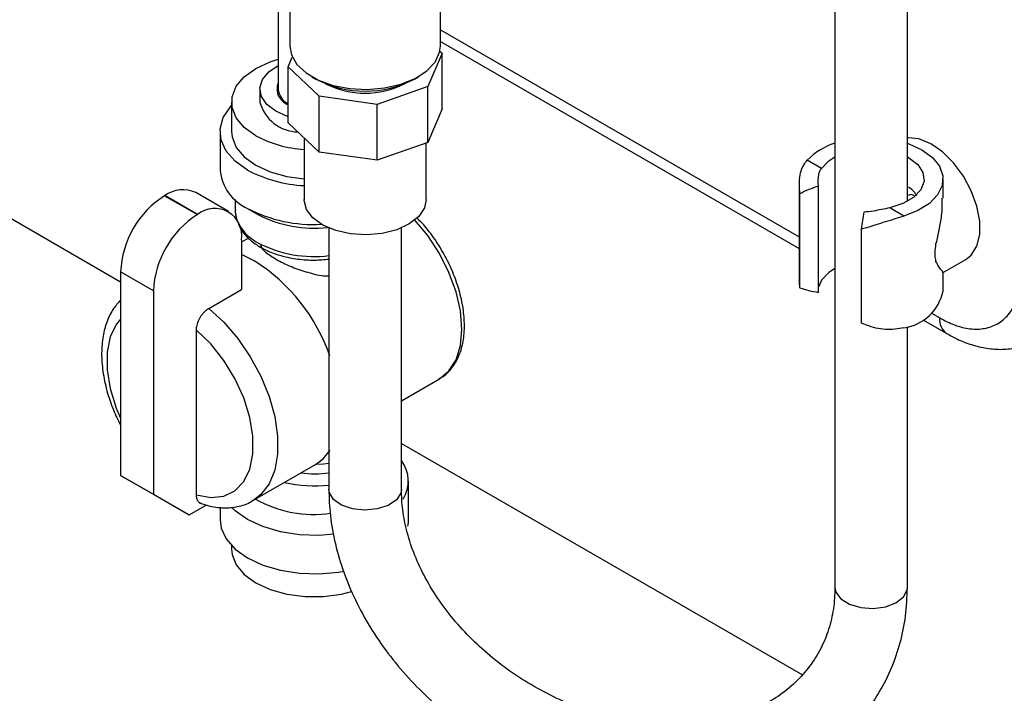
# Model space of a CAD drawing. Header units: inches. Extents: x 0.4 to 16.8, y 0 to 10.8.
# Tile 80 of 104: x 14.969 to 15.253, y 7.199 to 7.393. Entities that reach past the tile are written whole.
import ezdxf

# ---------------------------------------------------------------- set-up
doc = ezdxf.new("R2010")
doc.units = ezdxf.units.IN
doc.header["$MEASUREMENT"] = 0

msp = doc.modelspace()

# ---------------------------------------------------------------- linework, layer by layer
at = {"color": 7, "linetype": 'Continuous'}
for p, q in [((15.2038046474, 7.6137252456), (15.2038046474, 7.2291922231)), ((15.2246379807, 7.3402275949), (15.2246379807, 7.5587080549)), ((15.0437312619, 7.4123962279), (15.0437312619, 7.3725873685)), ((15.0471097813, 7.4096469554), (15.0471097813, 7.3849663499)), ((15.0904168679, 7.3849663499), (15.0904168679, 7.3971061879)), ((15.0904168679, 7.3895905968), (15.1935520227, 7.3300519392)), ((15.0904168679, 7.3862612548), (15.1935520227, 7.3267225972)), ((14.8847326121, 7.3828245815), (14.9984632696, 7.3171692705)), ((15.0908719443, 7.3829249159), (15.0868180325, 7.3733210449)), ((15.0902671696, 7.383499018), (15.0908719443, 7.3829249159)), ((15.0908719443, 7.3668512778), (15.0908719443, 7.3829249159)), ((15.046654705, 7.3789709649), (15.0478330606, 7.3817625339)), ((15.0555517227, 7.3705251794), (15.046654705, 7.3789709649)), ((15.046654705, 7.3628973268), (15.046654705, 7.3789709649)), ((15.0534494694, 7.3761287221), (15.05460961, 7.3754587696)), ((15.0829170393, 7.3754587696), (15.0840771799, 7.3761287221)), ((15.0385229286, 7.3725873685), (15.0385229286, 7.3688448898)), ((15.0868180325, 7.3733210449), (15.0721879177, 7.3681849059)), ((15.0868180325, 7.3572474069), (15.0868180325, 7.3733210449)), ((15.0303979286, 7.3688448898), (15.0303979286, 7.3603392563)), ((15.0721879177, 7.3681849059), (15.0555517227, 7.3705251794)), ((15.0555517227, 7.3544515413), (15.0555517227, 7.3705251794)), ((15.0721879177, 7.3521112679), (15.0721879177, 7.3681849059)), ((15.0908719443, 7.3668512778), (15.0868180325, 7.3572474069)), ((15.0555517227, 7.3544515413), (15.046654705, 7.3628973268)), ((15.0270645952, 7.3603392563), (15.0270645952, 7.3492819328)), ((15.0512108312, 7.3585722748), (15.0512108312, 7.3407638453)), ((15.0868180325, 7.3572474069), (15.0721879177, 7.3521112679)), ((15.0863158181, 7.3407638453), (15.0863158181, 7.3570710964)), ((15.0721879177, 7.3521112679), (15.0555517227, 7.3544515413)), ((15.1999357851, 7.349752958), (15.1958391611, 7.3521178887)), ((15.2348906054, 7.34119652), (15.2348906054, 7.3466621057)), ((15.0295265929, 7.3373682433), (15.0200985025, 7.342810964)), ((15.1935520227, 7.3449189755), (15.1935520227, 7.3162218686)), ((15.193751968, 7.3154314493), (15.193751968, 7.3424341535)), ((15.1991129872, 7.3140926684), (15.1991129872, 7.3446401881)), ((15.0111028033, 7.3418919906), (15.0111617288, 7.3419260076)), ((15.0111028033, 7.3418919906), (15.0205308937, 7.3364492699)), ((15.0205898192, 7.3364832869), (15.0111617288, 7.3419260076)), ((15.0314395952, 7.3407615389), (15.0314395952, 7.3375441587)), ((15.0349940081, 7.338228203), (15.038088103, 7.3364414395)), ((15.2236720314, 7.3360503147), (15.2195754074, 7.3384152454)), ((15.0205898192, 7.3364832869), (15.0205308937, 7.3364492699)), ((15.0583466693, 7.3327119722), (15.0583466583, 7.25744899)), ((15.079179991, 7.257451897), (15.0791799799, 7.3328342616)), ((15.2113533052, 7.3322731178), (15.2113533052, 7.3052704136)), ((15.0352334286, 7.3297066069), (15.033229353, 7.3285496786)), ((15.033229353, 7.3291842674), (15.033229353, 7.3149059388)), ((15.2328726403, 7.3277193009), (15.2328726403, 7.3281250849)), ((15.0370595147, 7.3230861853), (15.033229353, 7.3249508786)), ((15.2328726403, 7.3227672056), (15.2328726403, 7.3231729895)), ((15.2328726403, 7.3228304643), (15.2329701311, 7.3228867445)), ((15.234790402, 7.3197330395), (15.2414623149, 7.3235846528)), ((15.00789136, 7.3145569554), (14.9984632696, 7.3199996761)), ((14.9984632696, 7.3199996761), (14.9984632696, 7.2614468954)), ((15.2036751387, 7.3208786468), (15.2038046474, 7.320803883)), ((15.2348906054, 7.3145148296), (15.2348906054, 7.3198584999)), ((15.1999357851, 7.3176056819), (15.1991129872, 7.315592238)), ((15.00789136, 7.3145569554), (15.00789136, 7.2560041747)), ((15.0238012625, 7.3094632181), (15.033229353, 7.3149059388)), ((15.229073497, 7.3062164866), (15.2359793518, 7.3022298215)), ((15.2316216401, 7.3080748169), (15.2339404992, 7.306736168)), ((15.0202657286, 7.2558305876), (15.0202657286, 7.3032490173)), ((15.2246379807, 7.2291922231), (15.2246379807, 7.3042087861)), ((15.0791799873, 7.2829095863), (15.0901009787, 7.2892141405)), ((15.0791799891, 7.2705725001), (15.1944637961, 7.2040205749)), ((15.036481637, 7.2541708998), (15.0544539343, 7.2645460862)), ((14.9984632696, 7.2614468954), (15.00789136, 7.2560041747)), ((15.0087752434, 7.2554919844), (14.9984632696, 7.2614468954)), ((15.0812312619, 7.2487453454), (15.0812312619, 7.2598026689)), ((15.00789136, 7.2560041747), (15.0182033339, 7.2500492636)), ((15.0182033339, 7.2500492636), (15.0087752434, 7.2554919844)), ((15.0182033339, 7.2500492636), (15.0231153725, 7.2528849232)), ((15.0270645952, 7.2522617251), (15.0270645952, 7.2487453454)), ((15.0303979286, 7.2412307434), (15.0303979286, 7.2402397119))]:
    msp.add_line(p, q, dxfattribs=at)
at = {"color": 7, "linetype": 'Continuous', "flags": 128}
for points in [[(15.0471097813, 7.3849663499), (15.0475571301, 7.3824385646), (15.0491385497, 7.3796834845), (15.0517779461, 7.377213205), (15.0553330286, 7.3751608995), (15.0596121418, 7.3736372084), (15.0643845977, 7.3727242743), (15.0693931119, 7.3724713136), (15.074367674, 7.3728919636), (15.0790401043, 7.3739635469), (15.0831585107, 7.3756282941), (15.0865008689, 7.3777964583), (15.0888869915, 7.3803511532), (15.090188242, 7.3831546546), (15.0904168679, 7.3849663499)], [(15.0373541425, 7.3591500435), (15.0340382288, 7.3615504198), (15.0317306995, 7.3643165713), (15.0305472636, 7.3673097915), (15.0305472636, 7.3703799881), (15.0317306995, 7.3733732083), (15.0340382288, 7.3761393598), (15.0373541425, 7.3785397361), (15.0415121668, 7.3804539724), (15.0437312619, 7.3811663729)], [(15.0430993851, 7.3662091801), (15.0405282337, 7.3681665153), (15.0389671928, 7.3704517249), (15.0385320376, 7.3728953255), (15.0392550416, 7.3753160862), (15.0410825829, 7.3775344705), (15.0437312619, 7.3793105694)], [(15.0349971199, 7.3492837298), (15.031433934, 7.3518238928), (15.0288634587, 7.3547362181), (15.027398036, 7.357893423), (15.027101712, 7.3611575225), (15.0279874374, 7.3643858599), (15.0300165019, 7.3674373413), (15.0303979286, 7.3678538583)], [(15.046654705, 7.3646721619), (15.0464899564, 7.364724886), (15.0430993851, 7.3662091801)], [(15.0303979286, 7.3603392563), (15.0305472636, 7.3588041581), (15.0317306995, 7.3558109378), (15.0340382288, 7.3530447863), (15.0373541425, 7.35064441), (15.0415121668, 7.3487301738), (15.0463038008, 7.3473980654), (15.0512108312, 7.3467339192)], [(15.2414623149, 7.3235846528), (15.2430165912, 7.3248245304), (15.2446131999, 7.3273652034), (15.2454360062, 7.3306960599), (15.2454360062, 7.3346187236), (15.2446131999, 7.3388995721), (15.2430165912, 7.3432836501), (15.2407412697, 7.3475098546), (15.237922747, 7.3513264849), (15.2347288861, 7.3545062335), (15.2313499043, 7.3568597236), (15.2279870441, 7.3582467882), (15.2248405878, 7.3585848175), (15.2246379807, 7.3585687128)], [(15.2246379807, 7.3569681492), (15.2250290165, 7.356833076), (15.2288367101, 7.3550993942)], [(15.2288367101, 7.3550993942), (15.2318398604, 7.3529012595), (15.2338731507, 7.3503596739), (15.2348246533, 7.3476145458), (15.2346419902, 7.344816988), (15.2333352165, 7.3421209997), (15.2309762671, 7.3396749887), (15.2276949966, 7.3376136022), (15.2236720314, 7.3360503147)], [(15.1999357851, 7.349752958), (15.2020207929, 7.3519495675), (15.2038046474, 7.3530966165)], [(15.2246379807, 7.3530966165), (15.2250088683, 7.3528896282), (15.2276094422, 7.350884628), (15.2291271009, 7.348538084), (15.2294390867, 7.3460397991), (15.2285201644, 7.3435918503), (15.2264446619, 7.3413922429), (15.223380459, 7.3396188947), (15.2195754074, 7.3384152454)], [(15.0863158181, 7.3407638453), (15.085816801, 7.3383648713), (15.0841601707, 7.3358986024), (15.0814542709, 7.3337638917), (15.077883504, 7.3321062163), (15.073691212, 7.331038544), (15.0691630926, 7.3306336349), (15.0646077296, 7.3309190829), (15.0603355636, 7.3318754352), (15.0566377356, 7.333437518), (15.0537662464, 7.3354988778), (15.0519167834, 7.3379190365), (15.0512153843, 7.3405330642), (15.0512108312, 7.3407638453)], [(15.2269807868, 7.3417718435), (15.2257156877, 7.3422115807), (15.2246433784, 7.3420033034)], [(15.0314395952, 7.3375441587), (15.0315260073, 7.336401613), (15.0318867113, 7.3349555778)], [(15.0901009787, 7.2892141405), (15.0901022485, 7.2892148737), (15.0928503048, 7.2914951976), (15.0948922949, 7.2947279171), (15.0961497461, 7.2987888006), (15.0965743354, 7.3035217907), (15.0961497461, 7.3087450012), (15.0948922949, 7.3142577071), (15.0928503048, 7.3198480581), (15.0901022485, 7.3253012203), (15.0867537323, 7.3304076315), (15.0830341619, 7.3348643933)], [(15.2036751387, 7.3208786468), (15.2020207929, 7.3198022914), (15.1999357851, 7.3176056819)], [(15.0238012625, 7.3094632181), (15.0281333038, 7.3054985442), (15.0321608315, 7.3008203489), (15.0357482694, 7.2955861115), (15.0387748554, 7.2899720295), (15.0411387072, 7.2841670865), (15.0427602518, 7.2783666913), (15.043584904, 7.2727660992), (15.043584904, 7.26755384), (15.0427602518, 7.2629053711), (15.0411387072, 7.2589771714), (15.0387748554, 7.2559014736), (15.0364404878, 7.254147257)], [(14.9984632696, 7.3063516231), (14.9972426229, 7.3048619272), (14.9954925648, 7.3012714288), (14.9945984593, 7.2968697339), (14.9945984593, 7.2918446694), (14.9954925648, 7.2864106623), (14.9972426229, 7.2807995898), (14.9984632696, 7.2779005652)], [(15.0202657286, 7.2558305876), (15.0243837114, 7.2550776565), (15.0281248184, 7.2554846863), (15.0313294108, 7.2570343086), (15.033860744, 7.2596603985), (15.0356108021, 7.2632508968), (15.0365049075, 7.2676525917), (15.0365049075, 7.2726776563), (15.0356108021, 7.2781116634), (15.033860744, 7.2837227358), (15.0313294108, 7.2892714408), (15.0281248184, 7.2945210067), (15.0243837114, 7.2992474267), (15.0202657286, 7.3032490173)], [(15.0544539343, 7.2645460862), (15.0566918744, 7.2662237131), (15.0586888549, 7.268655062)], [(15.0583843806, 7.264899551), (15.0568027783, 7.2646928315), (15.0544844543, 7.2645637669)], [(15.0791799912, 7.2574495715), (15.0790072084, 7.2563597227), (15.0777432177, 7.2544029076), (15.0753961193, 7.2528136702), (15.072249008, 7.2517836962), (15.0686814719, 7.2514372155), (15.0651238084, 7.2518160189), (15.0620051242, 7.252874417), (15.0597015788, 7.2544847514), (15.0584910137, 7.2564527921), (15.0583466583, 7.2574519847)], [(15.059649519, 7.244493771), (15.0555653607, 7.2441892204), (15.0499111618, 7.2443602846), (15.0444421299, 7.2452062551), (15.039397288, 7.2466901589), (15.0349971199, 7.2487471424), (15.031433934, 7.2512873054), (15.0304662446, 7.252216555)], [(15.0270645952, 7.2487453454), (15.027398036, 7.246299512), (15.0288634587, 7.2431423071), (15.031433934, 7.2402299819), (15.0349971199, 7.2376898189), (15.039397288, 7.2356328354), (15.0444421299, 7.2341489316), (15.0499111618, 7.2333029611), (15.0555653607, 7.2331318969), (15.061157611, 7.2336432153), (15.0626633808, 7.2339033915)], [(15.0810229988, 7.2468101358), (15.0811941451, 7.2479270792), (15.0812312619, 7.2487453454)], [(15.0303979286, 7.2402397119), (15.0305472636, 7.2387046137), (15.0317306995, 7.2357113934), (15.0340382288, 7.2329452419), (15.0373541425, 7.2305448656), (15.0415121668, 7.2286306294), (15.0463038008, 7.227298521), (15.0514887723, 7.226615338), (15.0568070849, 7.226615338), (15.0619920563, 7.227298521), (15.0648862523, 7.2280105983)], [(15.2038046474, 7.2291922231), (15.2040820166, 7.2278137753), (15.2055101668, 7.2258949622), (15.20798901, 7.2243738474), (15.211219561, 7.2234338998), (15.2148121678, 7.2231884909), (15.2183335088, 7.2236672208), (15.2213588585, 7.2248123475), (15.223523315, 7.2264857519), (15.2245658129, 7.2284855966), (15.2246379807, 7.2291922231)]]:
    msp.add_lwpolyline(points, dxfattribs=at)
at = {"color": 7, "linetype": 'Continuous'}
for centre, radius, start, end in [((15.0483046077, 7.3726470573), 0.0048646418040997, 160.0716742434, 250.1741602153), ((15.0687633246, 7.4024527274), 0.0304795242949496, 242.3306744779, 297.6693255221), ((15.0687633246, 7.3963191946), 0.0249406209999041, 242.9208341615, 297.0791658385), ((15.0488820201, 7.3730805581), 0.0051743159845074, 185.4694465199, 244.5035006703), ((15.0496790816, 7.3717737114), 0.0115341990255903, 194.7098960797, 268.8727345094), ((15.0529975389, 7.3880762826), 0.0328853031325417, 241.595345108, 266.8855010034), ((15.2094983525, 7.3386515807), 0.019181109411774, 107.2678563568, 135.407410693), ((15.0404788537, 7.3505332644), 0.013472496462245, 185.3293391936, 245.990801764), ((15.0531082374, 7.3831893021), 0.0384395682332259, 241.8904964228, 267.1706872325), ((15.0163976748, 7.3346172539), 0.0089907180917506, 65.6928809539, 125.6175774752), ((15.0259052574, 7.3187509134), 0.0274703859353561, 122.60547834, 177.3945215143), ((15.0255238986, 7.330434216), 0.0078061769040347, 350.7859630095, 129.2032852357), ((15.0538312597, 7.3744561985), 0.040832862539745, 242.53223138, 273.3158710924), ((15.0353333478, 7.3133081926), 0.0274703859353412, 122.60547834, 177.3945215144), ((15.05398025, 7.3670003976), 0.0344444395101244, 242.5283777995, 276.6083732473), ((15.044344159, 7.3404639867), 0.0136999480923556, 210.7216807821, 242.8412348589), ((15.0540922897, 7.3593799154), 0.0349799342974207, 242.7773049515, 277.1376149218), ((15.224427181, 7.3351123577), 0.0109611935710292, 320.3976593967, 321.2039694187), ((15.0082774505, 7.2781062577), 0.053400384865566, 19.3806623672, 57.3853562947), ((15.224427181, 7.3297544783), 0.0109611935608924, 320.3976593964, 321.2039694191), ((15.2218122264, 7.3171051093), 0.013332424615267, 278.0186181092, 348.7970872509), ((15.2386630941, 7.3061561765), 0.0047580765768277, 172.9984487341, 235.2986515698), ((15.0712949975, 7.2598149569), 0.0098809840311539, 328.2016879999, 36.8457874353), ((15.0541471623, 7.2965652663), 0.0346502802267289, 263.5799066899, 277.1142484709), ((15.0541609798, 7.2967839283), 0.0383558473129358, 257.0286883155, 276.3732164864), ((15.0539806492, 7.284071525), 0.033874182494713, 240.4073672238, 278.3205332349)]:
    msp.add_arc(centre, radius, start, end, dxfattribs=at)
for centre, major_axis, ratio, start_param, end_param in [((15.2063874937, 7.3312942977), (0.02228850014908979, 0.003154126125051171), 0.6508302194, 1.809969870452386, 2.078804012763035), ((15.2131236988, 7.3274055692), (0.002097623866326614, 0.01959577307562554), 0.1189718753, 1.063691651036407, 1.332525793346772), ((15.2063874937, 7.328615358), (0.02228850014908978, 0.003154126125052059), 0.6508302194, 4.020696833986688, 4.289530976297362)]:
    msp.add_ellipse(centre, major_axis=major_axis, ratio=ratio, start_param=start_param, end_param=end_param, dxfattribs=at)
for points, knots in [([(15.19375196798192, 7.342434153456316), (15.19363630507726, 7.344319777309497), (15.19342814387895, 7.347713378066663), (15.19474668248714, 7.35080803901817), (15.19568944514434, 7.351938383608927), (15.19583916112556, 7.352117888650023)], [0, 0, 0, 0, 0.5126366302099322, 0.9226039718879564, 1, 1, 1, 1]), ([(15.19911298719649, 7.344640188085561), (15.19901567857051, 7.345824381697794), (15.19886095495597, 7.34770728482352), (15.19964488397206, 7.349199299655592), (15.19993578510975, 7.349752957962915)], [0, 0, 0, 0, 0.6289190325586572, 1, 1, 1, 1]), ([(15.22732580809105, 7.34182029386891), (15.22726148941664, 7.341971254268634), (15.22685784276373, 7.342918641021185), (15.22597461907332, 7.343703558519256), (15.22517653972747, 7.344210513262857), (15.22500886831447, 7.344317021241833)], [0, 0, 0, 0, 0.1302264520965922, 0.8172660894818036, 1, 1, 1, 1]), ([(15.23297013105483, 7.328244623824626), (15.23324076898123, 7.329527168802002), (15.23379187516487, 7.332138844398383), (15.23469647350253, 7.336505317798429), (15.23469420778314, 7.339509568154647), (15.23469293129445, 7.341202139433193)], [0, 0, 0, 0, 0.2964211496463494, 0.6036091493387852, 1, 1, 1, 1]), ([(15.03150315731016, 7.337856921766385), (15.03147811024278, 7.337732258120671), (15.03134110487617, 7.337050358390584), (15.03155661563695, 7.336369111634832), (15.0317327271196, 7.335812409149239)], [0, 0, 0, 0, 0.1828181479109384, 1, 1, 1, 1]), ([(15.21957540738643, 7.338415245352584), (15.21801801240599, 7.338077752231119), (15.21553739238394, 7.337540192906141), (15.21303556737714, 7.33724881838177), (15.21210445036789, 7.337140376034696)], [0, 0, 0, 0, 0.6278248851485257, 1, 1, 1, 1]), ([(15.09004753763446, 7.289297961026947), (15.09031452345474, 7.289417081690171), (15.09166156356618, 7.290018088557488), (15.0935584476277, 7.292003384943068), (15.09557530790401, 7.295117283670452), (15.09685282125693, 7.298958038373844), (15.09741340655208, 7.303362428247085), (15.09721060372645, 7.308233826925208), (15.09625107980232, 7.313388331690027), (15.09457276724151, 7.318637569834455), (15.09224409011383, 7.323813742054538), (15.08932779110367, 7.328717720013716), (15.08639894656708, 7.332739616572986), (15.08434415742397, 7.334821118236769), (15.08355431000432, 7.33562123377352)], [0, 0, 0, 0, 0.021649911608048, 0.1092316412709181, 0.1968087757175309, 0.2864873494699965, 0.3787252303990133, 0.4724680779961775, 0.5665391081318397, 0.6604338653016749, 0.7541441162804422, 0.8477810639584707, 0.9414880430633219, 1, 1, 1, 1]), ([(15.22367203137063, 7.336050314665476), (15.22189704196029, 7.335494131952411), (15.21835967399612, 7.334385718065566), (15.21413806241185, 7.333017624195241), (15.2118743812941, 7.332412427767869), (15.21135330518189, 7.332273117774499)], [0, 0, 0, 0, 0.4367208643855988, 0.870338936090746, 1, 1, 1, 1]), ([(15.03234020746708, 7.333727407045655), (15.03267486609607, 7.333004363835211), (15.03346572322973, 7.331295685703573), (15.03565356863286, 7.329083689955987), (15.03817481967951, 7.327308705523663), (15.04116764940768, 7.325778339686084), (15.04474191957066, 7.324495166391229), (15.04939012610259, 7.323585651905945), (15.05402225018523, 7.323251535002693), (15.05698548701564, 7.323528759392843), (15.05834666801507, 7.32365610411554)], [0, 0, 0, 0, 0.1001975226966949, 0.2367843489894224, 0.3611871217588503, 0.4391026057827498, 0.585240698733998, 0.7310227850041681, 0.8764436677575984, 1, 1, 1, 1]), ([(15.03878933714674, 7.327804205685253), (15.03879166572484, 7.327621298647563), (15.03880226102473, 7.32678905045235), (15.0406122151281, 7.325210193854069), (15.04398744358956, 7.323085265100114), (15.0482943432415, 7.32109490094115), (15.05303225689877, 7.319614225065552), (15.05657748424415, 7.318668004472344), (15.05825641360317, 7.318854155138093), (15.05834666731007, 7.318864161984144)], [0, 0, 0, 0, 0.0571757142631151, 0.2601561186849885, 0.446219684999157, 0.6179774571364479, 0.7947681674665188, 0.9889674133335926, 1, 1, 1, 1]), ([(15.23287264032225, 7.32317298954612), (15.23275646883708, 7.323652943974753), (15.23252320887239, 7.324616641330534), (15.23264212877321, 7.326352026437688), (15.23282094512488, 7.327412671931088), (15.23287264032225, 7.327719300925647)], [0, 0, 0, 0, 0.4136052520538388, 0.8304752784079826, 1, 1, 1, 1]), ([(15.23484434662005, 7.319854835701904), (15.23485954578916, 7.31985062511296), (15.23526373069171, 7.319738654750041), (15.23404203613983, 7.320608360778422), (15.23317942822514, 7.322441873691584), (15.23297013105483, 7.322886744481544)], [0, 0, 0, 0, 0.0287426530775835, 0.7643408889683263, 1, 1, 1, 1]), ([(15.23394049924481, 7.306736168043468), (15.23537711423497, 7.305995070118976), (15.23833639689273, 7.304468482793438), (15.24272624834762, 7.303447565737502), (15.2469478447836, 7.303519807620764), (15.25071369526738, 7.304883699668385), (15.2537774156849, 7.307463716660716), (15.25595043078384, 7.311084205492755), (15.25726090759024, 7.315396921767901), (15.25741831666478, 7.318723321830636), (15.25749473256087, 7.320338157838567)], [0, 0, 0, 0, 0.1165160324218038, 0.2400113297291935, 0.3686408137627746, 0.5000000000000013, 0.6313591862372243, 0.7599886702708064, 0.883483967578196, 1, 1, 1, 1]), ([(15.19368096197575, 7.316216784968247), (15.19363563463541, 7.3160776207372), (15.19353367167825, 7.315764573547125), (15.19367401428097, 7.315550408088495), (15.19375196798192, 7.315431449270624)], [0, 0, 0, 0, 0.4445471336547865, 1, 1, 1, 1]), ([(14.99846326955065, 7.311813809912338), (14.99775644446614, 7.311047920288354), (14.99614363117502, 7.309300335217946), (14.99446064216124, 7.305773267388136), (14.99328946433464, 7.301475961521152), (14.99289217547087, 7.296611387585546), (14.99326613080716, 7.291333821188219), (14.99443370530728, 7.285826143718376), (14.99614639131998, 7.280594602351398), (14.99774666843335, 7.277338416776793), (14.99846326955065, 7.275880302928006)], [0, 0, 0, 0, 0.0961790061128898, 0.2194585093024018, 0.3474880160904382, 0.4805130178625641, 0.6165405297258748, 0.7532131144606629, 0.8894892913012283, 1, 1, 1, 1]), ([(15.02026572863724, 7.303249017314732), (15.0203006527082, 7.303713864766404), (15.02037331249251, 7.304680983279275), (15.0209652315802, 7.306279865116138), (15.02176842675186, 7.307600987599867), (15.02271430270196, 7.308689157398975), (15.02337808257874, 7.309216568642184), (15.02378411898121, 7.309453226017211), (15.02380126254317, 7.309463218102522)], [0, 0, 0, 0, 0.205750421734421, 0.4280652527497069, 0.6462288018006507, 0.7821735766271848, 0.990802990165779, 1, 1, 1, 1]), ([(15.22367203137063, 7.303903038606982), (15.22189704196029, 7.303612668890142), (15.21835967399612, 7.303033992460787), (15.21413806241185, 7.304157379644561), (15.2118743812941, 7.305062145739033), (15.21135330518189, 7.305270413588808)], [0, 0, 0, 0, 0.4367208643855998, 0.8703389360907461, 1, 1, 1, 1]), ([(15.23599090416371, 7.302297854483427), (15.236762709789, 7.301842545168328), (15.23890472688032, 7.300578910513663), (15.24256646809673, 7.299127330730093), (15.24693101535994, 7.297979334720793), (15.25137347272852, 7.297559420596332), (15.25576015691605, 7.297996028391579), (15.25907869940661, 7.298806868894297), (15.26072824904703, 7.299751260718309), (15.26109994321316, 7.299964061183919)], [0, 0, 0, 0, 0.0952003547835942, 0.264212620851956, 0.4349299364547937, 0.6060515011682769, 0.7772021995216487, 0.9497968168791, 1, 1, 1, 1]), ([(15.05834665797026, 7.257450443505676), (15.0583789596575, 7.255926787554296), (15.05846818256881, 7.251718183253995), (15.05941562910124, 7.244745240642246), (15.06144743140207, 7.236604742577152), (15.0644517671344, 7.228537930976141), (15.0683788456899, 7.220639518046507), (15.07318698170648, 7.213006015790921), (15.07881597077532, 7.205731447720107), (15.08519681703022, 7.198904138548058), (15.09225137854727, 7.192605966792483), (15.09989474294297, 7.186911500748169), (15.1080363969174, 7.181887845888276), (15.11658130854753, 7.177594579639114), (15.12543050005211, 7.174083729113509), (15.13448177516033, 7.171399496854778), (15.1436302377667, 7.169577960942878), (15.15276847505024, 7.168646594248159), (15.16178690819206, 7.168623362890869), (15.17057441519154, 7.169515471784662), (15.17901943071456, 7.171317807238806), (15.18701168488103, 7.174011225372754), (15.19444508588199, 7.17756124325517), (15.20122155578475, 7.18191789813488), (15.20725468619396, 7.187017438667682), (15.21247328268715, 7.19278568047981), (15.21681926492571, 7.199142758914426), (15.22025627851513, 7.206004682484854), (15.22272863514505, 7.21329034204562), (15.2243321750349, 7.221032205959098), (15.22453426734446, 7.226424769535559), (15.22463798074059, 7.22919222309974)], [0, 0, 0, 0, 0.0196155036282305, 0.0541814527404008, 0.0888869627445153, 0.1237884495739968, 0.1588472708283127, 0.194020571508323, 0.2292698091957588, 0.2645655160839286, 0.2998884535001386, 0.3352270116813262, 0.3705795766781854, 0.4059485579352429, 0.4413368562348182, 0.4767475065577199, 0.5121813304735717, 0.5476320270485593, 0.5830828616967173, 0.618506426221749, 0.6538623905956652, 0.6890993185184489, 0.7241612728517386, 0.7589995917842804, 0.7935874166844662, 0.8279318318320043, 0.8620782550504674, 0.8961046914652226, 0.9300922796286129, 0.9641234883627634, 1, 1, 1, 1]), ([(15.20380464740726, 7.22919222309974), (15.20378255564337, 7.228170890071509), (15.2037147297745, 7.225035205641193), (15.20292917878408, 7.21999793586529), (15.2011175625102, 7.214259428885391), (15.19838275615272, 7.208920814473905), (15.19474751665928, 7.204057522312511), (15.19025273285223, 7.199772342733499), (15.18498490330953, 7.196157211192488), (15.17904699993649, 7.193276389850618), (15.17254161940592, 7.191169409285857), (15.1655684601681, 7.189862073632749), (15.15822898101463, 7.189371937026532), (15.1506304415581, 7.18970846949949), (15.14288685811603, 7.190870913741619), (15.13511788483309, 7.192846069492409), (15.12744581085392, 7.195606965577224), (15.11999264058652, 7.199112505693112), (15.11287707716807, 7.203307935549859), (15.10621246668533, 7.208125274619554), (15.10010385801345, 7.213484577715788), (15.09464560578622, 7.219295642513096), (15.0899184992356, 7.225460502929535), (15.08599077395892, 7.231874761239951), (15.08290755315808, 7.238433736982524), (15.08072380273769, 7.245025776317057), (15.07941090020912, 7.251425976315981), (15.07925529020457, 7.255485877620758), (15.07917999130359, 7.257450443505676)], [0, 0, 0, 0, 0.0192588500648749, 0.0591282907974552, 0.0994318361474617, 0.1404010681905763, 0.1818353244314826, 0.2232033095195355, 0.2640678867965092, 0.3042969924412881, 0.3439643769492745, 0.3832219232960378, 0.4222164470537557, 0.4610596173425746, 0.4998253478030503, 0.5385566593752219, 0.577270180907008, 0.6159745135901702, 0.6546685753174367, 0.693345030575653, 0.7319919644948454, 0.7706035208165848, 0.8091813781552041, 0.8477379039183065, 0.8862968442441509, 0.924910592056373, 0.9636646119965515, 1, 1, 1, 1]), ([(15.02162461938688, 7.253346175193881), (15.02135988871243, 7.253478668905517), (15.02080139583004, 7.253758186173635), (15.02034793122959, 7.254677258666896), (15.02029105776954, 7.255475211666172), (15.02026572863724, 7.255830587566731)], [0, 0, 0, 0, 0.3332565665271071, 0.7030595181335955, 1, 1, 1, 1]), ([(15.02103973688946, 7.253533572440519), (15.02187943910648, 7.253251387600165), (15.02425728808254, 7.252452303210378), (15.02800056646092, 7.251937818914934), (15.03216610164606, 7.252381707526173), (15.03498709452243, 7.253168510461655), (15.03624556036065, 7.254084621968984), (15.03639334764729, 7.254192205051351)], [0, 0, 0, 0, 0.1574722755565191, 0.4459262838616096, 0.6963046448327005, 0.9643356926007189, 1, 1, 1, 1])]:
    msp.add_open_spline(points, degree=3, knots=knots, dxfattribs=at)

doc.saveas('drawing.dxf')
